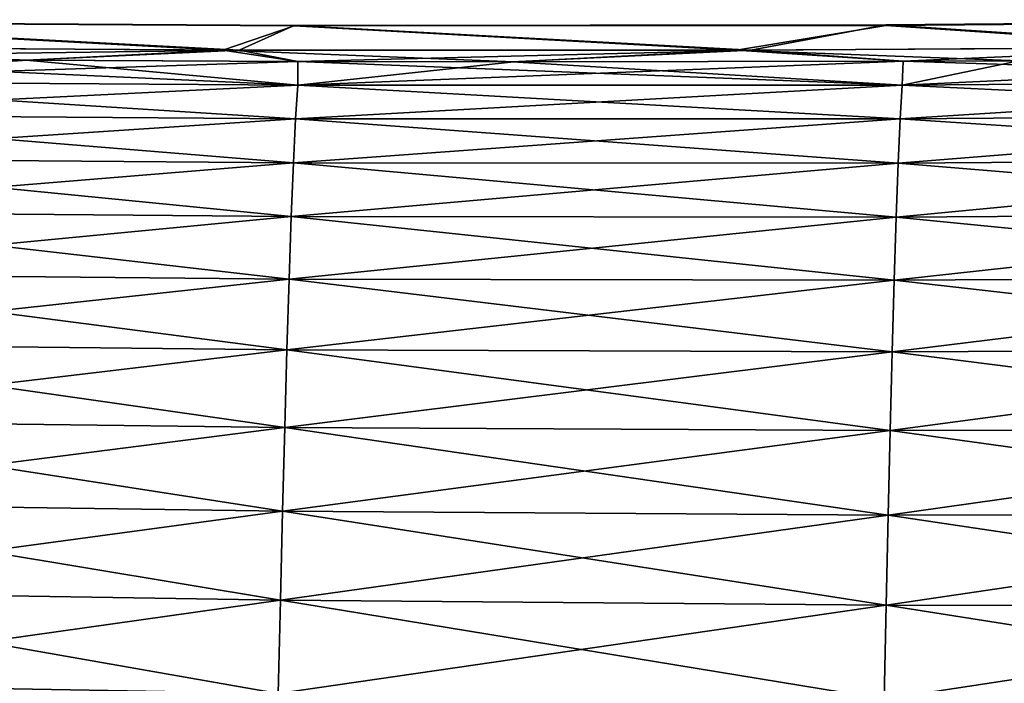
# Model space of a CAD drawing. Header units: metres. Extents: x -155 to 25, y -152 to 27.
# Tile 38 of 124: x -74 to -60, y -97 to -87. Entities that reach past the tile are written whole.
import ezdxf

# ---------------------------------------------------------------- set-up
doc = ezdxf.new("R2010")
doc.units = ezdxf.units.M
doc.layers.add('solid_12_401_052_XXX', color=7, linetype='CONTINUOUS')

msp = doc.modelspace()

# ---------------------------------------------------------------- linework, layer by layer
at = {"layer": 'solid_12_401_052_XXX'}
for points in [[(-53.619469, -87.191505, 2.152514), (-61.984898, -87.262993, 2.136488), (-57.358398, -87.574196, 6.003863)], [(-61.984631, -87.254745, -1.947228), (-61.984898, -87.262993, 2.136488), (-53.619469, -87.191505, 2.152514)], [(-53.620007, -87.182251, -1.939184), (-57.210388, -87.572693, -5.999378), (-61.984631, -87.254745, -1.947228)], [(-53.620007, -87.182251, -1.939184), (-61.984631, -87.254745, -1.947228), (-53.619469, -87.191505, 2.152514)], [(-78.777885, -87.214966, 2.041669), (-79.071953, -87.563347, 5.994931), (-71.382042, -87.613129, 5.999668)], [(-78.777702, -87.213043, -1.994732), (-71.147293, -87.61422, -5.999142), (-78.89621, -87.56546, -5.995011)], [(-78.777702, -87.213043, -1.994732), (-78.777885, -87.214966, 2.041669), (-70.371284, -87.26783, 2.07439)], [(-70.371284, -87.26783, 2.07439), (-78.777885, -87.214966, 2.041669), (-71.382042, -87.613129, 5.999668)], [(-70.371048, -87.263725, -1.978337), (-71.147293, -87.61422, -5.999142), (-78.777702, -87.213043, -1.994732)], [(-70.371048, -87.263725, -1.978337), (-78.777702, -87.213043, -1.994732), (-70.371284, -87.26783, 2.07439)], [(-70.371284, -87.26783, 2.07439), (-71.382042, -87.613129, 5.999668), (-64.100174, -87.614342, 6.002143)], [(-70.371048, -87.263725, -1.978337), (-63.900398, -87.613663, -5.998228), (-71.147293, -87.61422, -5.999142)], [(-61.984898, -87.262993, 2.136488), (-70.371284, -87.26783, 2.07439), (-64.100174, -87.614342, 6.002143)], [(-70.371048, -87.263725, -1.978337), (-70.371284, -87.26783, 2.07439), (-61.984898, -87.262993, 2.136488)], [(-61.984631, -87.254745, -1.947228), (-63.900398, -87.613663, -5.998228), (-70.371048, -87.263725, -1.978337)], [(-61.984631, -87.254745, -1.947228), (-70.371048, -87.263725, -1.978337), (-61.984898, -87.262993, 2.136488)], [(-61.984898, -87.262993, 2.136488), (-64.100174, -87.614342, 6.002143), (-57.358398, -87.574196, 6.003863)], [(-61.984631, -87.254745, -1.947228), (-57.210388, -87.572693, -5.999378), (-63.900398, -87.613663, -5.998228)], [(-79.071953, -87.563347, 5.994931), (-78.858955, -87.719383, 6.982522), (-74.145226, -87.756233, 6.994363)], [(-71.382042, -87.613129, 5.999668), (-79.071953, -87.563347, 5.994931), (-74.145226, -87.756233, 6.994363)], [(-78.89621, -87.56546, -5.995011), (-71.147293, -87.61422, -5.999142), (-78.862129, -87.71936, -6.979658)], [(-71.147293, -87.61422, -5.999142), (-74.168167, -87.75605, -6.991132), (-78.862129, -87.71936, -6.979658)], [(-71.147293, -87.61422, -5.999142), (-70.31797, -87.773773, -7.009543), (-74.168167, -87.75605, -6.991132)], [(-71.382042, -87.613129, 5.999668), (-74.145226, -87.756233, 6.994363), (-70.316902, -87.773842, 7.012811)], [(-71.382042, -87.613129, 5.999668), (-70.316902, -87.773842, 7.012811), (-67.259392, -87.779747, 7.031755)], [(-64.100174, -87.614342, 6.002143), (-71.382042, -87.613129, 5.999668), (-67.259392, -87.779747, 7.031755)], [(-71.147293, -87.61422, -5.999142), (-63.900398, -87.613663, -5.998228), (-70.31797, -87.773773, -7.009543)], [(-63.900398, -87.613663, -5.998228), (-67.279709, -87.779671, -7.02837), (-70.31797, -87.773773, -7.009543)], [(-63.900398, -87.613663, -5.998228), (-61.739697, -87.771355, -7.068499), (-67.279709, -87.779671, -7.02837)], [(-64.100174, -87.614342, 6.002143), (-67.259392, -87.779747, 7.031755), (-61.739971, -87.7714, 7.071682)], [(-57.358398, -87.574196, 6.003863), (-64.100174, -87.614342, 6.002143), (-60.103947, -87.763947, 7.084154)], [(-64.100174, -87.614342, 6.002143), (-61.739971, -87.7714, 7.071682), (-60.103947, -87.763947, 7.084154)], [(-63.900398, -87.613663, -5.998228), (-57.210388, -87.572693, -5.999378), (-61.739697, -87.771355, -7.068499)], [(-57.210388, -87.572693, -5.999378), (-60.1171, -87.763969, -7.080864), (-61.739697, -87.771355, -7.068499)], [(-70.319244, -88.10704, -8.466676), (-78.862129, -87.71936, -6.979658), (-74.168167, -87.75605, -6.991132)], [(-70.319244, -88.10704, -8.466676), (-78.773323, -88.050468, -8.422485), (-78.862129, -87.71936, -6.979658)], [(-78.773338, -88.050423, 8.425645), (-74.145226, -87.756233, 6.994363), (-78.858955, -87.719383, 6.982522)], [(-78.773338, -88.050423, 8.425645), (-70.316902, -87.773842, 7.012811), (-74.145226, -87.756233, 6.994363)], [(-70.319244, -88.10704, -8.466676), (-74.168167, -87.75605, -6.991132), (-70.31797, -87.773773, -7.009543)], [(-61.755249, -88.107498, 8.541633), (-53.144238, -87.704483, 7.135149), (-60.103947, -87.763947, 7.084154)], [(-53.161308, -88.044647, 8.61737), (-53.144238, -87.704483, 7.135149), (-61.755249, -88.107498, 8.541633)], [(-70.319244, -88.106995, 8.469865), (-70.316902, -87.773842, 7.012811), (-78.773338, -88.050423, 8.425645)], [(-70.319244, -88.106995, 8.469865), (-61.739971, -87.7714, 7.071682), (-67.259392, -87.779747, 7.031755)], [(-61.755249, -88.107498, 8.541633), (-61.739971, -87.7714, 7.071682), (-70.319244, -88.106995, 8.469865)], [(-61.755253, -88.107544, -8.538414), (-70.319244, -88.10704, -8.466676), (-70.31797, -87.773773, -7.009543)], [(-70.319244, -88.106995, 8.469865), (-67.259392, -87.779747, 7.031755), (-70.316902, -87.773842, 7.012811)], [(-61.755253, -88.107544, -8.538414), (-70.31797, -87.773773, -7.009543), (-67.279709, -87.779671, -7.02837)], [(-61.755253, -88.107544, -8.538414), (-67.279709, -87.779671, -7.02837), (-61.739697, -87.771355, -7.068499)], [(-53.161327, -88.044693, -8.614122), (-61.755253, -88.107544, -8.538414), (-61.739697, -87.771355, -7.068499)], [(-61.755249, -88.107498, 8.541633), (-60.103947, -87.763947, 7.084154), (-61.739971, -87.7714, 7.071682)], [(-53.161327, -88.044693, -8.614122), (-61.739697, -87.771355, -7.068499), (-60.1171, -87.763969, -7.080864)], [(-70.319244, -88.106995, 8.469865), (-78.773338, -88.050423, 8.425645), (-78.787552, -88.523384, 9.830952)], [(-70.349976, -88.584091, 9.888044), (-70.319244, -88.106995, 8.469865), (-78.787552, -88.523384, 9.830952)], [(-70.349968, -88.584152, -9.884834), (-78.787529, -88.523438, -9.827772), (-78.773323, -88.050468, -8.422485)], [(-70.319244, -88.10704, -8.466676), (-70.349968, -88.584152, -9.884834), (-78.773323, -88.050468, -8.422485)], [(-61.755249, -88.107498, 8.541633), (-70.319244, -88.106995, 8.469865), (-70.349976, -88.584091, 9.888044)], [(-61.783737, -88.586418, 9.971147), (-61.755249, -88.107498, 8.541633), (-70.349976, -88.584091, 9.888044)], [(-61.783737, -88.586472, -9.967908), (-70.349968, -88.584152, -9.884834), (-70.319244, -88.10704, -8.466676)], [(-61.755253, -88.107544, -8.538414), (-61.783737, -88.586472, -9.967908), (-70.319244, -88.10704, -8.466676)], [(-53.161308, -88.044647, 8.61737), (-61.755249, -88.107498, 8.541633), (-61.783737, -88.586418, 9.971147)], [(-53.182178, -88.525879, 10.057754), (-53.161308, -88.044647, 8.61737), (-61.783737, -88.586418, 9.971147)], [(-53.18219, -88.525932, -10.054484), (-61.783737, -88.586472, -9.967908), (-61.755253, -88.107544, -8.538414)], [(-53.161327, -88.044693, -8.614122), (-53.18219, -88.525932, -10.054484), (-61.755253, -88.107544, -8.538414)], [(-70.349976, -88.584091, 9.888044), (-78.787552, -88.523384, 9.830952), (-78.801834, -89.142609, 11.183145)], [(-70.380791, -89.208649, 11.250496), (-70.349976, -88.584091, 9.888044), (-78.801834, -89.142609, 11.183145)], [(-70.380775, -89.20871, -11.247266), (-78.801811, -89.142662, -11.179944), (-78.787529, -88.523438, -9.827772)], [(-70.349968, -88.584152, -9.884834), (-70.380775, -89.20871, -11.247266), (-78.787529, -88.523438, -9.827772)], [(-61.783737, -88.586418, 9.971147), (-70.349976, -88.584091, 9.888044), (-70.380791, -89.208649, 11.250496)], [(-61.812279, -89.212883, 11.34264), (-61.783737, -88.586418, 9.971147), (-70.380791, -89.208649, 11.250496)], [(-61.812275, -89.212944, -11.33938), (-70.380775, -89.20871, -11.247266), (-70.349968, -88.584152, -9.884834)], [(-61.783737, -88.586472, -9.967908), (-61.812275, -89.212944, -11.33938), (-70.349968, -88.584152, -9.884834)], [(-53.182178, -88.525879, 10.057754), (-61.783737, -88.586418, 9.971147), (-61.812279, -89.212883, 11.34264)], [(-53.203064, -89.154472, 11.43791), (-53.182178, -88.525879, 10.057754), (-61.812279, -89.212883, 11.34264)], [(-53.203072, -89.154533, -11.434621), (-61.812275, -89.212944, -11.33938), (-61.783737, -88.586472, -9.967908)], [(-53.18219, -88.525932, -10.054484), (-53.203072, -89.154533, -11.434621), (-61.783737, -88.586472, -9.967908)], [(-70.380791, -89.208649, 11.250496), (-78.801834, -89.142609, 11.183145), (-78.816139, -89.898712, 12.467631)], [(-70.411606, -89.971252, -12.538997), (-78.816109, -89.898781, -12.464412), (-78.801811, -89.142662, -11.179944)], [(-70.380775, -89.20871, -11.247266), (-70.411606, -89.971252, -12.538997), (-78.801811, -89.142662, -11.179944)], [(-70.411629, -89.971191, 12.542247), (-70.380791, -89.208649, 11.250496), (-78.816139, -89.898712, 12.467631)], [(-61.812279, -89.212883, 11.34264), (-70.380791, -89.208649, 11.250496), (-70.411629, -89.971191, 12.542247)], [(-61.840839, -89.978935, 12.640497), (-61.812279, -89.212883, 11.34264), (-70.411629, -89.971191, 12.542247)], [(-61.840832, -89.979004, -12.637217), (-70.411606, -89.971252, -12.538997), (-70.380775, -89.20871, -11.247266)], [(-61.812275, -89.212944, -11.33938), (-61.840832, -89.979004, -12.637217), (-70.380775, -89.20871, -11.247266)], [(-53.203064, -89.154472, 11.43791), (-61.812279, -89.212883, 11.34264), (-61.840839, -89.978935, 12.640497)], [(-53.223957, -89.924271, 12.741541), (-53.203064, -89.154472, 11.43791), (-61.840839, -89.978935, 12.640497)], [(-53.223957, -89.924332, -12.73823), (-61.840832, -89.979004, -12.637217), (-61.812275, -89.212944, -11.33938)], [(-53.203072, -89.154533, -11.434621), (-53.223957, -89.924332, -12.73823), (-61.812275, -89.212944, -11.33938)], [(-70.411629, -89.971191, 12.542247), (-78.816139, -89.898712, 12.467631), (-78.830437, -90.778366, 13.671219)], [(-70.442451, -90.859009, 13.750869), (-70.411629, -89.971191, 12.542247), (-78.830437, -90.778366, 13.671219)], [(-70.442421, -90.859077, -13.7476), (-78.830399, -90.778427, -13.667979), (-78.816109, -89.898781, -12.464412)], [(-70.411606, -89.971252, -12.538997), (-70.442421, -90.859077, -13.7476), (-78.816109, -89.898781, -12.464412)], [(-61.840839, -89.978935, 12.640497), (-70.411629, -89.971191, 12.542247), (-70.442451, -90.859009, 13.750869)], [(-61.869389, -90.873238, 13.852083), (-61.840839, -89.978935, 12.640497), (-70.442451, -90.859009, 13.750869)], [(-61.869377, -90.873299, -13.848783), (-70.442421, -90.859077, -13.7476), (-70.411606, -89.971252, -12.538997)], [(-61.840832, -89.979004, -12.637217), (-61.869377, -90.873299, -13.848783), (-70.411606, -89.971252, -12.538997)], [(-53.223957, -89.924271, 12.741541), (-61.840839, -89.978935, 12.640497), (-61.869389, -90.873238, 13.852083)], [(-53.244846, -90.825447, 13.955626), (-53.223957, -89.924271, 12.741541), (-61.869389, -90.873238, 13.852083)], [(-53.244843, -90.825508, -13.952295), (-61.869377, -90.873299, -13.848783), (-61.840832, -89.979004, -12.637217)], [(-53.223957, -89.924332, -12.73823), (-53.244843, -90.825508, -13.952295), (-61.840832, -89.979004, -12.637217)], [(-70.442451, -90.859009, 13.750869), (-78.830437, -90.778366, 13.671219), (-78.844681, -91.767822, 14.781103)], [(-70.47319, -91.8591, -14.861161), (-78.844643, -91.767876, -14.777845), (-78.830399, -90.778427, -13.667979)], [(-70.442421, -90.859077, -13.7476), (-70.47319, -91.8591, -14.861161), (-78.830399, -90.778427, -13.667979)], [(-53.244846, -90.825447, 13.955626), (-61.869389, -90.873238, 13.852083), (-61.897907, -91.88401, 14.965358)], [(-53.265724, -91.847649, 15.067816), (-53.244846, -90.825447, 13.955626), (-61.897907, -91.88401, 14.965358)], [(-53.244843, -90.825508, -13.952295), (-53.265713, -91.84771, -15.064466), (-61.869377, -90.873299, -13.848783)], [(-70.473221, -91.859047, 14.864449), (-70.442451, -90.859009, 13.750869), (-78.844681, -91.767822, 14.781103)], [(-61.869389, -90.873238, 13.852083), (-70.442451, -90.859009, 13.750869), (-70.473221, -91.859047, 14.864449)], [(-61.897907, -91.88401, 14.965358), (-61.869389, -90.873238, 13.852083), (-70.473221, -91.859047, 14.864449)], [(-61.897888, -91.884071, -14.962039), (-70.47319, -91.8591, -14.861161), (-70.442421, -90.859077, -13.7476)], [(-61.869377, -90.873299, -13.848783), (-61.897888, -91.884071, -14.962039), (-70.442421, -90.859077, -13.7476)], [(-53.265713, -91.84771, -15.064466), (-61.897888, -91.884071, -14.962039), (-61.869377, -90.873299, -13.848783)], [(-70.473221, -91.859047, 14.864449), (-78.844681, -91.767822, 14.781103), (-78.858887, -92.854393, 15.789861)], [(-70.503922, -92.958344, -15.872894), (-78.858849, -92.854446, -15.786587), (-78.844643, -91.767876, -14.777845)], [(-70.47319, -91.8591, -14.861161), (-70.503922, -92.958344, -15.872894), (-78.844643, -91.767876, -14.777845)], [(-70.503952, -92.95829, 15.876198), (-70.473221, -91.859047, 14.864449), (-78.858887, -92.854393, 15.789861)], [(-61.897907, -91.88401, 14.965358), (-70.473221, -91.859047, 14.864449), (-70.503952, -92.95829, 15.876198)], [(-61.926395, -92.997734, 15.974078), (-61.897907, -91.88401, 14.965358), (-70.503952, -92.95829, 15.876198)], [(-61.926376, -92.997787, -15.970744), (-70.503922, -92.958344, -15.872894), (-70.47319, -91.8591, -14.861161)], [(-61.897888, -91.884071, -14.962039), (-61.926376, -92.997787, -15.970744), (-70.47319, -91.8591, -14.861161)], [(-53.265724, -91.847649, 15.067816), (-61.897907, -91.88401, 14.965358), (-61.926395, -92.997734, 15.974078)], [(-53.286591, -92.976807, 16.072399), (-53.265724, -91.847649, 15.067816), (-61.926395, -92.997734, 15.974078)], [(-53.286579, -92.97686, -16.069033), (-61.926376, -92.997787, -15.970744), (-61.897888, -91.884071, -14.962039)], [(-53.265713, -91.84771, -15.064466), (-53.286579, -92.97686, -16.069033), (-61.897888, -91.884071, -14.962039)], [(-70.503952, -92.95829, 15.876198), (-78.858887, -92.854393, 15.789861), (-78.873116, -94.026428, 16.695452)], [(-70.534668, -94.14386, -16.781137), (-78.87307, -94.026466, -16.692163), (-78.858849, -92.854446, -15.786587)], [(-70.503922, -92.958344, -15.872894), (-70.534668, -94.14386, -16.781137), (-78.858849, -92.854446, -15.786587)], [(-70.534706, -94.143822, 16.784454), (-70.503952, -92.95829, 15.876198), (-78.873116, -94.026428, 16.695452)], [(-61.926395, -92.997734, 15.974078), (-70.503952, -92.95829, 15.876198), (-70.534706, -94.143822, 16.784454)], [(-61.954899, -94.199158, 16.8778), (-61.926395, -92.997734, 15.974078), (-70.534706, -94.143822, 16.784454)], [(-61.954876, -94.199203, -16.874453), (-70.534668, -94.14386, -16.781137), (-70.503922, -92.958344, -15.872894)], [(-61.926376, -92.997787, -15.970744), (-61.954876, -94.199203, -16.874453), (-70.503922, -92.958344, -15.872894)], [(-53.286591, -92.976807, 16.072399), (-61.926395, -92.997734, 15.974078), (-61.954899, -94.199158, 16.8778)], [(-53.307465, -94.195145, 16.970308), (-53.286591, -92.976807, 16.072399), (-61.954899, -94.199158, 16.8778)], [(-53.307449, -94.19519, -16.966928), (-61.954876, -94.199203, -16.874453), (-61.926376, -92.997787, -15.970744)], [(-53.286579, -92.97686, -16.069033), (-53.307449, -94.19519, -16.966928), (-61.926376, -92.997787, -15.970744)], [(-70.534706, -94.143822, 16.784454), (-78.873116, -94.026428, 16.695452), (-78.887405, -95.272278, 17.496199)], [(-70.565491, -95.402794, -17.584517), (-78.88736, -95.272308, -17.492899), (-78.87307, -94.026466, -16.692163)], [(-70.534668, -94.14386, -16.781137), (-70.565491, -95.402794, -17.584517), (-78.87307, -94.026466, -16.692163)], [(-70.565529, -95.402763, 17.587845), (-70.534706, -94.143822, 16.784454), (-78.887405, -95.272278, 17.496199)], [(-61.954899, -94.199158, 16.8778), (-70.534706, -94.143822, 16.784454), (-70.565529, -95.402763, 17.587845)], [(-61.983421, -95.473236, -17.672947), (-70.565491, -95.402794, -17.584517), (-70.534668, -94.14386, -16.781137)], [(-61.954876, -94.199203, -16.874453), (-61.983421, -95.473236, -17.672947), (-70.534668, -94.14386, -16.781137)], [(-61.983452, -95.473206, 17.676306), (-61.954899, -94.199158, 16.8778), (-70.565529, -95.402763, 17.587845)], [(-53.307465, -94.195145, 16.970308), (-61.954899, -94.199158, 16.8778), (-61.983452, -95.473206, 17.676306)], [(-53.32835, -95.485207, 17.762644), (-53.307465, -94.195145, 16.970308), (-61.983452, -95.473206, 17.676306)], [(-53.328335, -95.485237, -17.759253), (-61.983421, -95.473236, -17.672947), (-61.954876, -94.199203, -16.874453)], [(-53.307449, -94.19519, -16.966928), (-53.328335, -95.485237, -17.759253), (-61.954876, -94.199203, -16.874453)], [(-70.565529, -95.402763, 17.587845), (-78.887405, -95.272278, 17.496199), (-78.901749, -96.58007, 18.19158)], [(-70.596367, -96.722824, -18.28223), (-78.901695, -96.580086, -18.188272), (-78.88736, -95.272308, -17.492899)], [(-70.565491, -95.402794, -17.584517), (-70.596367, -96.722824, -18.28223), (-78.88736, -95.272308, -17.492899)], [(-70.596413, -96.722809, 18.285568), (-70.565529, -95.402763, 17.587845), (-78.901749, -96.58007, 18.19158)], [(-61.983452, -95.473206, 17.676306), (-70.565529, -95.402763, 17.587845), (-70.596413, -96.722809, 18.285568)], [(-62.012009, -96.807053, -18.365782), (-70.596367, -96.722824, -18.28223), (-70.565491, -95.402794, -17.584517)], [(-61.983421, -95.473236, -17.672947), (-62.012009, -96.807053, -18.365782), (-70.565491, -95.402794, -17.584517)], [(-62.012039, -96.807037, 18.36915), (-61.983452, -95.473206, 17.676306), (-70.596413, -96.722809, 18.285568)], [(-53.32835, -95.485207, 17.762644), (-61.983452, -95.473206, 17.676306), (-62.012039, -96.807037, 18.36915)], [(-53.349251, -96.833611, 18.449438), (-53.32835, -95.485207, 17.762644), (-62.012039, -96.807037, 18.36915)], [(-53.349232, -96.833626, -18.446039), (-62.012009, -96.807053, -18.365782), (-61.983421, -95.473236, -17.672947)], [(-53.328335, -95.485237, -17.759253), (-53.349232, -96.833626, -18.446039), (-61.983421, -95.473236, -17.672947)], [(-70.596413, -96.722809, 18.285568), (-78.901749, -96.58007, 18.19158), (-78.922127, -97.937653, 18.781591)]]:
    msp.add_3dface(points, dxfattribs=at)

doc.saveas('drawing.dxf')
